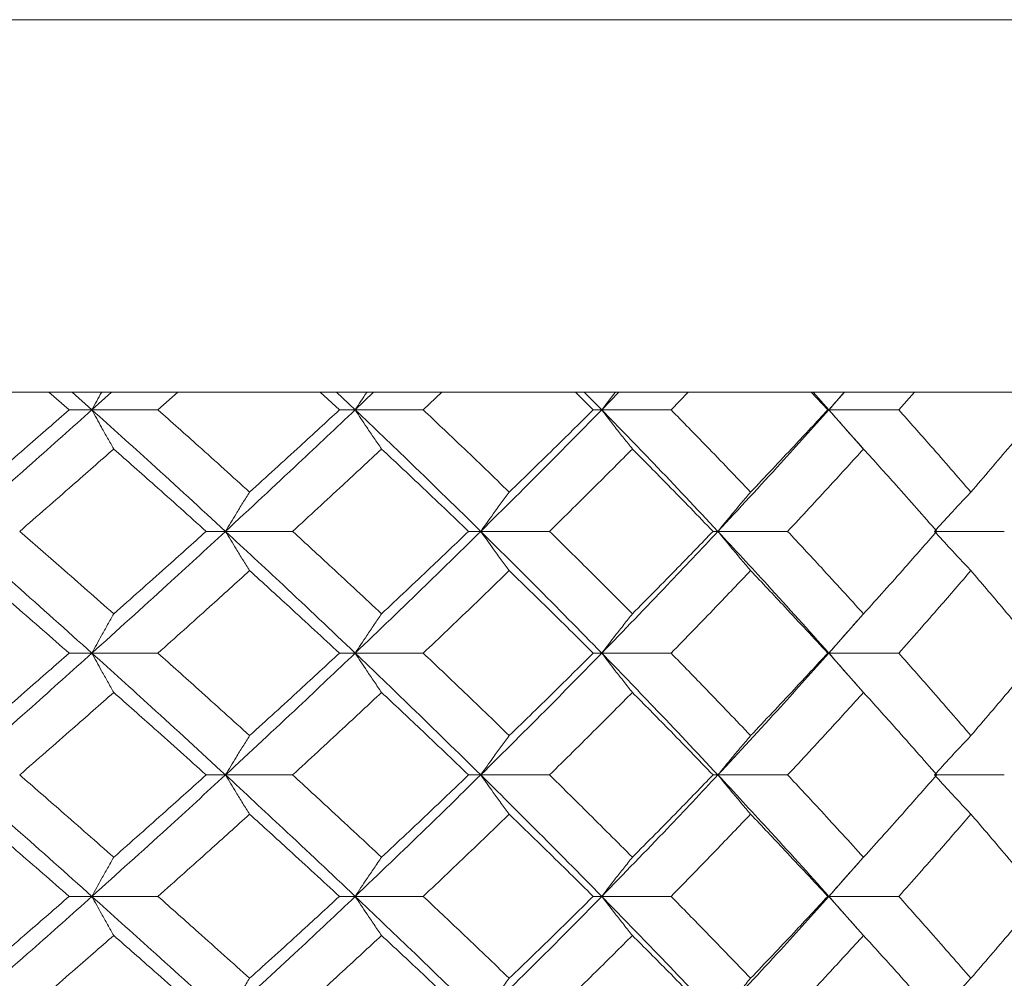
# Model space of a CAD drawing. Header units: inches. Extents: x -4.1 to 22.8, y -8.3 to 17.7.
# Tile 124 of 130: x 20.758 to 21.252, y 1.824 to 2.305. Entities that reach past the tile are written whole.
import ezdxf

# ---------------------------------------------------------------- set-up
doc = ezdxf.new("R2010")
doc.units = ezdxf.units.IN
doc.header["$MEASUREMENT"] = 0

msp = doc.modelspace()

# ---------------------------------------------------------------- linework, layer by layer
at = {"color": 7, "linetype": 'Continuous', "lineweight": 15}
for p, q in [((20.32731, 2.30519), (21.75164, 2.30519)), ((21.58913, 2.11819), (20.32715, 2.11819)), ((20.78296, 2.10937), (20.7728, 2.11819)), ((20.79438, 2.10937), (20.78445, 2.11819)), ((20.79438, 2.10937), (20.80418, 2.11819)), ((20.82753, 2.10937), (20.83743, 2.11819)), ((20.91862, 2.10937), (20.90899, 2.11819)), ((20.92652, 2.10937), (20.91712, 2.11819)), ((20.92652, 2.10937), (20.93574, 2.11819)), ((20.96067, 2.10937), (20.96998, 2.11819)), ((21.04599, 2.10937), (21.03701, 2.11819)), ((21.05028, 2.10937), (21.04152, 2.11819)), ((21.05028, 2.10937), (21.05883, 2.11819)), ((21.08507, 2.10937), (21.09368, 2.11819)), ((21.16368, 2.10937), (21.15544, 2.11819)), ((21.16431, 2.10937), (21.1563, 2.11819)), ((21.16431, 2.10937), (21.17209, 2.11819)), ((21.19936, 2.10937), (21.20718, 2.11819)), ((20.79438, 2.10937), (20.78296, 2.10937)), ((20.79438, 2.10937), (20.82753, 2.10937)), ((20.92652, 2.10937), (20.91862, 2.10937)), ((20.92652, 2.10937), (20.96067, 2.10937)), ((21.05028, 2.10937), (21.04599, 2.10937)), ((21.05028, 2.10937), (21.08507, 2.10937)), ((21.16431, 2.10937), (21.16368, 2.10937)), ((21.18153, 2.08986), (21.16431, 2.10937)), ((21.16431, 2.10937), (21.19936, 2.10937)), ((20.86141, 2.04841), (20.85173, 2.04841)), ((20.86141, 2.04841), (20.89511, 2.04841)), ((20.98953, 2.04841), (20.98343, 2.04841)), ((20.98953, 2.04841), (21.02405, 2.04841)), ((21.10859, 2.04841), (21.10613, 2.04841)), ((21.10859, 2.04841), (21.14356, 2.04841)), ((21.21728, 2.04841), (21.25232, 2.04841)), ((21.16431, 1.98729), (21.18149, 2.00689)), ((20.79438, 1.98729), (20.78296, 1.98729)), ((20.79438, 1.98729), (20.82753, 1.98729)), ((20.92652, 1.98729), (20.91862, 1.98729)), ((20.92652, 1.98729), (20.96067, 1.98729)), ((21.05028, 1.98729), (21.04599, 1.98729)), ((21.05028, 1.98729), (21.08507, 1.98729)), ((21.16431, 1.98729), (21.16368, 1.98729)), ((21.18153, 1.9677), (21.16431, 1.98729)), ((21.16431, 1.98729), (21.19936, 1.98729)), ((20.86141, 1.92616), (20.85173, 1.92616)), ((20.86141, 1.92616), (20.89511, 1.92616)), ((20.98953, 1.92616), (20.98343, 1.92616)), ((20.98953, 1.92616), (21.02405, 1.92616)), ((21.10859, 1.92616), (21.10613, 1.92616)), ((21.10859, 1.92616), (21.14356, 1.92616)), ((21.21728, 1.92616), (21.25232, 1.92616)), ((21.16431, 1.86521), (21.18148, 1.88473)), ((20.79438, 1.86521), (20.78296, 1.86521)), ((20.79438, 1.86521), (20.82753, 1.86521)), ((20.92652, 1.86521), (20.91862, 1.86521)), ((20.92652, 1.86521), (20.96067, 1.86521)), ((21.05028, 1.86521), (21.04599, 1.86521)), ((21.05028, 1.86521), (21.08507, 1.86521)), ((21.16431, 1.86521), (21.16368, 1.86521)), ((21.18153, 1.84575), (21.16431, 1.86521)), ((21.16431, 1.86521), (21.19936, 1.86521))]:
    msp.add_line(p, q, dxfattribs=at)
for points, knots in [([(20.79924, 2.11819), (20.79922, 2.11816), (20.79759, 2.11525), (20.79598, 2.11229), (20.79438, 2.10937)], [0, 0, 0, 0, 0.0107659, 1, 1, 1, 1]), ([(20.93239, 2.11819), (20.93237, 2.11816), (20.9304, 2.11525), (20.92845, 2.11229), (20.92652, 2.10937)], [0, 0, 0, 0, 0.010768, 1, 1, 1, 1]), ([(21.0571, 2.11819), (21.05707, 2.11816), (21.05478, 2.11525), (21.05252, 2.11229), (21.05028, 2.10937)], [0, 0, 0, 0, 0.010766, 1, 1, 1, 1]), ([(21.17201, 2.11819), (21.17198, 2.11816), (21.16939, 2.11525), (21.16684, 2.11229), (21.16431, 2.10937)], [0, 0, 0, 0, 0.010766, 1, 1, 1, 1]), ([(20.72563, 2.04841), (20.73858, 2.05981), (20.76168, 2.08014), (20.7844, 2.10044), (20.79438, 2.10937)], [0, 0, 0, 0, 0.560457, 1, 1, 1, 1]), ([(20.73539, 2.0681), (20.74432, 2.07581), (20.76026, 2.08958), (20.77603, 2.10332), (20.78296, 2.10937)], [0, 0, 0, 0, 0.5603389, 1, 1, 1, 1]), ([(20.80534, 2.08973), (20.80431, 2.09154), (20.80225, 2.09514), (20.7986, 2.10167), (20.79599, 2.10644), (20.79438, 2.10937)], [0, 0, 0, 0, 0.279167, 0.558335, 1, 1, 1, 1]), ([(20.86141, 2.04841), (20.84902, 2.05981), (20.82691, 2.08014), (20.80431, 2.10044), (20.79438, 2.10937)], [0, 0, 0, 0, 0.5604574, 1, 1, 1, 1]), ([(20.87352, 2.0681), (20.86499, 2.07581), (20.84977, 2.08958), (20.83432, 2.10332), (20.82753, 2.10937)], [0, 0, 0, 0, 0.560338, 1, 1, 1, 1]), ([(20.86141, 2.04841), (20.8737, 2.05981), (20.89563, 2.08014), (20.91709, 2.10044), (20.92652, 2.10937)], [0, 0, 0, 0, 0.560457, 1, 1, 1, 1]), ([(20.87352, 2.0681), (20.882, 2.07581), (20.89714, 2.08958), (20.91206, 2.10332), (20.91862, 2.10937)], [0, 0, 0, 0, 0.560339, 1, 1, 1, 1]), ([(20.93976, 2.08973), (20.93851, 2.09154), (20.93603, 2.09514), (20.93161, 2.10167), (20.92845, 2.10644), (20.92652, 2.10937)], [0, 0, 0, 0, 0.279169, 0.558336, 1, 1, 1, 1]), ([(20.98953, 2.04841), (20.97791, 2.05981), (20.95718, 2.08014), (20.93588, 2.10044), (20.92652, 2.10937)], [0, 0, 0, 0, 0.560457, 1, 1, 1, 1]), ([(21.00386, 2.0681), (20.99587, 2.07581), (20.9816, 2.08958), (20.96706, 2.10332), (20.96067, 2.10937)], [0, 0, 0, 0, 0.56034, 1, 1, 1, 1]), ([(20.98953, 2.04841), (21.00103, 2.05981), (21.02155, 2.08014), (21.0415, 2.10044), (21.05028, 2.10937)], [0, 0, 0, 0, 0.5604574, 1, 1, 1, 1]), ([(21.00386, 2.0681), (21.0118, 2.07581), (21.02597, 2.08958), (21.03987, 2.10332), (21.04599, 2.10937)], [0, 0, 0, 0, 0.5603386, 1, 1, 1, 1]), ([(21.06566, 2.08973), (21.06422, 2.09154), (21.06133, 2.09514), (21.05619, 2.10167), (21.05252, 2.10644), (21.05028, 2.10937)], [0, 0, 0, 0, 0.279166, 0.558334, 1, 1, 1, 1]), ([(21.10859, 2.04841), (21.09787, 2.05981), (21.07874, 2.08014), (21.05897, 2.10044), (21.05028, 2.10937)], [0, 0, 0, 0, 0.560457, 1, 1, 1, 1]), ([(21.12498, 2.0681), (21.11761, 2.07581), (21.10445, 2.08958), (21.09099, 2.10332), (21.08507, 2.10937)], [0, 0, 0, 0, 0.560339, 1, 1, 1, 1]), ([(21.10859, 2.04841), (21.11917, 2.05981), (21.13805, 2.08014), (21.15629, 2.10044), (21.16431, 2.10937)], [0, 0, 0, 0, 0.560458, 1, 1, 1, 1]), ([(21.12498, 2.0681), (21.13229, 2.07581), (21.14533, 2.08958), (21.15808, 2.10332), (21.16368, 2.10937)], [0, 0, 0, 0, 0.560339, 1, 1, 1, 1]), ([(21.18166, 2.08973), (21.18004, 2.09154), (21.17678, 2.09514), (21.17098, 2.10167), (21.16684, 2.10644), (21.16431, 2.10937)], [0, 0, 0, 0, 0.279166, 0.558335, 1, 1, 1, 1]), ([(21.23555, 2.0681), (21.22889, 2.07581), (21.21699, 2.08958), (21.20474, 2.10332), (21.19936, 2.10937)], [0, 0, 0, 0, 0.560339, 1, 1, 1, 1]), ([(21.23555, 2.0681), (21.24215, 2.07581), (21.25393, 2.08958), (21.26537, 2.10332), (21.2704, 2.10937)], [0, 0, 0, 0, 0.560338, 1, 1, 1, 1]), ([(20.75813, 2.04841), (20.76699, 2.05613), (20.78282, 2.06991), (20.79846, 2.08368), (20.80534, 2.08973)], [0, 0, 0, 0, 0.560274, 1, 1, 1, 1]), ([(20.85173, 2.04841), (20.84313, 2.05613), (20.82777, 2.06991), (20.81219, 2.08368), (20.80534, 2.08973)], [0, 0, 0, 0, 0.560273, 1, 1, 1, 1]), ([(20.89511, 2.04841), (20.90351, 2.05613), (20.9185, 2.06991), (20.93326, 2.08368), (20.93976, 2.08973)], [0, 0, 0, 0, 0.560273, 1, 1, 1, 1]), ([(20.98343, 2.04841), (20.97534, 2.05613), (20.96091, 2.06991), (20.94622, 2.08368), (20.93976, 2.08973)], [0, 0, 0, 0, 0.560273, 1, 1, 1, 1]), ([(21.02405, 2.04841), (21.0319, 2.05613), (21.04589, 2.06991), (21.05962, 2.08368), (21.06566, 2.08973)], [0, 0, 0, 0, 0.560273, 1, 1, 1, 1]), ([(21.10613, 2.04841), (21.09865, 2.05613), (21.08531, 2.06991), (21.07166, 2.08368), (21.06566, 2.08973)], [0, 0, 0, 0, 0.560274, 1, 1, 1, 1]), ([(21.14356, 2.04841), (21.15076, 2.05613), (21.16361, 2.06991), (21.17615, 2.08368), (21.18166, 2.08973)], [0, 0, 0, 0, 0.560274, 1, 1, 1, 1]), ([(21.21849, 2.04841), (21.2117, 2.05613), (21.19959, 2.06991), (21.18714, 2.08368), (21.18166, 2.08973)], [0, 0, 0, 0, 0.5602737, 1, 1, 1, 1]), ([(20.87352, 2.0681), (20.87239, 2.06629), (20.87011, 2.06268), (20.86607, 2.05614), (20.86318, 2.05135), (20.86141, 2.04841)], [0, 0, 0, 0, 0.2788689, 0.557743, 1, 1, 1, 1]), ([(21.00386, 2.0681), (21.00252, 2.06629), (20.99983, 2.06268), (20.99505, 2.05614), (20.99163, 2.05135), (20.98953, 2.04841)], [0, 0, 0, 0, 0.278869, 0.557739, 1, 1, 1, 1]), ([(21.12498, 2.0681), (21.12344, 2.06629), (21.12037, 2.06268), (21.1149, 2.05614), (21.11099, 2.05135), (21.10859, 2.04841)], [0, 0, 0, 0, 0.27887, 0.557739, 1, 1, 1, 1]), ([(21.23555, 2.0681), (21.23384, 2.06629), (21.23042, 2.06268), (21.22431, 2.05614), (21.21995, 2.05135), (21.21728, 2.04841)], [0, 0, 0, 0, 0.278869, 0.55774, 1, 1, 1, 1]), ([(20.79438, 1.98729), (20.78166, 1.9987), (20.75894, 2.01908), (20.7358, 2.03945), (20.72563, 2.04841)], [0, 0, 0, 0, 0.560156, 1, 1, 1, 1]), ([(20.80534, 2.00701), (20.79658, 2.01474), (20.78094, 2.02855), (20.7651, 2.04234), (20.75813, 2.04841)], [0, 0, 0, 0, 0.560135, 1, 1, 1, 1]), ([(20.79438, 1.98729), (20.80702, 1.9987), (20.82958, 2.01908), (20.85168, 2.03945), (20.86141, 2.04841)], [0, 0, 0, 0, 0.5601558, 1, 1, 1, 1]), ([(20.80534, 2.00701), (20.81405, 2.01474), (20.82962, 2.02855), (20.84498, 2.04234), (20.85173, 2.04841)], [0, 0, 0, 0, 0.560136, 1, 1, 1, 1]), ([(20.87352, 2.02871), (20.87239, 2.03051), (20.87012, 2.03413), (20.86607, 2.04068), (20.86318, 2.04547), (20.86141, 2.04841)], [0, 0, 0, 0, 0.278778, 0.557551, 1, 1, 1, 1]), ([(20.92652, 1.98729), (20.9145, 1.9987), (20.89304, 2.01908), (20.87107, 2.03945), (20.86141, 2.04841)], [0, 0, 0, 0, 0.560155, 1, 1, 1, 1]), ([(20.93976, 2.00701), (20.93148, 2.01474), (20.91672, 2.02855), (20.90171, 2.04234), (20.89511, 2.04841)], [0, 0, 0, 0, 0.560135, 1, 1, 1, 1]), ([(20.92652, 1.98729), (20.93843, 1.9987), (20.95969, 2.01908), (20.98041, 2.03945), (20.98953, 2.04841)], [0, 0, 0, 0, 0.560155, 1, 1, 1, 1]), ([(20.93976, 2.00701), (20.94798, 2.01474), (20.96265, 2.02855), (20.97708, 2.04234), (20.98343, 2.04841)], [0, 0, 0, 0, 0.5601361, 1, 1, 1, 1]), ([(21.00386, 2.02871), (21.00252, 2.03051), (20.99983, 2.03413), (20.99505, 2.04068), (20.99163, 2.04547), (20.98953, 2.04841)], [0, 0, 0, 0, 0.278774, 0.557551, 1, 1, 1, 1]), ([(21.05028, 1.98729), (21.03909, 1.9987), (21.01913, 2.01908), (20.99857, 2.03945), (20.98953, 2.04841)], [0, 0, 0, 0, 0.560155, 1, 1, 1, 1]), ([(21.06566, 2.00701), (21.05797, 2.01474), (21.04423, 2.02855), (21.03022, 2.04234), (21.02405, 2.04841)], [0, 0, 0, 0, 0.560136, 1, 1, 1, 1]), ([(21.05028, 1.98729), (21.06133, 1.9987), (21.08107, 2.01908), (21.10018, 2.03945), (21.10859, 2.04841)], [0, 0, 0, 0, 0.560155, 1, 1, 1, 1]), ([(21.06566, 2.00701), (21.07329, 2.01474), (21.08692, 2.02855), (21.10026, 2.04234), (21.10613, 2.04841)], [0, 0, 0, 0, 0.560136, 1, 1, 1, 1]), ([(21.12498, 2.02871), (21.12345, 2.03051), (21.12037, 2.03413), (21.1149, 2.04068), (21.11099, 2.04547), (21.10859, 2.04841)], [0, 0, 0, 0, 0.278774, 0.557551, 1, 1, 1, 1]), ([(21.16431, 1.98729), (21.15408, 1.9987), (21.13583, 2.01908), (21.11691, 2.03945), (21.10859, 2.04841)], [0, 0, 0, 0, 0.560155, 1, 1, 1, 1]), ([(21.18166, 2.00701), (21.17464, 2.01474), (21.16209, 2.02855), (21.14922, 2.04234), (21.14356, 2.04841)], [0, 0, 0, 0, 0.560136, 1, 1, 1, 1]), ([(21.18166, 2.00701), (21.18863, 2.01474), (21.20106, 2.02855), (21.21316, 2.04234), (21.21849, 2.04841)], [0, 0, 0, 0, 0.560136, 1, 1, 1, 1]), ([(21.23555, 2.02871), (21.23384, 2.03051), (21.23042, 2.03413), (21.22432, 2.04068), (21.21995, 2.04547), (21.21728, 2.04841)], [0, 0, 0, 0, 0.2787742, 0.5575507, 1, 1, 1, 1]), ([(20.78296, 1.98729), (20.77413, 1.99502), (20.75836, 2.00883), (20.74241, 2.02263), (20.73539, 2.02871)], [0, 0, 0, 0, 0.560071, 1, 1, 1, 1]), ([(20.82753, 1.98729), (20.83617, 1.99502), (20.85161, 2.00883), (20.86682, 2.02263), (20.87352, 2.02871)], [0, 0, 0, 0, 0.560071, 1, 1, 1, 1]), ([(20.91862, 1.98729), (20.91026, 1.99502), (20.89534, 2.00883), (20.88019, 2.02263), (20.87352, 2.02871)], [0, 0, 0, 0, 0.560071, 1, 1, 1, 1]), ([(20.96067, 1.98729), (20.96881, 1.99502), (20.98332, 2.00883), (20.99759, 2.02263), (21.00386, 2.02871)], [0, 0, 0, 0, 0.56007, 1, 1, 1, 1]), ([(21.04599, 1.98729), (21.0382, 1.99502), (21.02429, 2.00883), (21.0101, 2.02263), (21.00386, 2.02871)], [0, 0, 0, 0, 0.560071, 1, 1, 1, 1]), ([(21.08507, 1.98729), (21.0926, 1.99502), (21.10605, 2.00883), (21.1192, 2.02263), (21.12498, 2.02871)], [0, 0, 0, 0, 0.560071, 1, 1, 1, 1]), ([(21.16368, 1.98729), (21.15654, 1.99502), (21.14379, 2.00883), (21.13073, 2.02263), (21.12498, 2.02871)], [0, 0, 0, 0, 0.560071, 1, 1, 1, 1]), ([(21.19936, 1.98729), (21.20621, 1.99502), (21.21843, 2.00883), (21.23032, 2.02263), (21.23555, 2.02871)], [0, 0, 0, 0, 0.560071, 1, 1, 1, 1]), ([(21.2704, 1.98729), (21.26399, 1.99502), (21.25254, 2.00883), (21.24074, 2.02263), (21.23555, 2.02871)], [0, 0, 0, 0, 0.560071, 1, 1, 1, 1]), ([(20.80534, 2.00701), (20.80431, 2.0052), (20.80226, 2.00158), (20.7986, 1.99503), (20.79599, 1.99023), (20.79438, 1.98729)], [0, 0, 0, 0, 0.278675, 0.557352, 1, 1, 1, 1]), ([(20.93976, 2.00701), (20.93852, 2.0052), (20.93604, 2.00158), (20.93162, 1.99503), (20.92846, 1.99023), (20.92652, 1.98729)], [0, 0, 0, 0, 0.278679, 0.557354, 1, 1, 1, 1]), ([(21.06566, 2.00701), (21.06422, 2.0052), (21.06134, 2.00158), (21.0562, 1.99503), (21.05253, 1.99023), (21.05028, 1.98729)], [0, 0, 0, 0, 0.278675, 0.557352, 1, 1, 1, 1]), ([(21.18166, 2.00701), (21.18004, 2.0052), (21.17679, 2.00158), (21.17099, 1.99503), (21.16685, 1.99023), (21.16431, 1.98729)], [0, 0, 0, 0, 0.278675, 0.557353, 1, 1, 1, 1]), ([(20.72563, 1.92616), (20.73857, 1.93757), (20.76169, 1.95794), (20.78439, 1.97832), (20.79438, 1.98729)], [0, 0, 0, 0, 0.559853, 1, 1, 1, 1]), ([(20.73539, 1.94587), (20.74432, 1.9536), (20.76027, 1.9674), (20.77602, 1.98121), (20.78296, 1.98729)], [0, 0, 0, 0, 0.559932, 1, 1, 1, 1]), ([(20.80534, 1.96756), (20.80431, 1.96937), (20.80226, 1.97299), (20.7986, 1.97954), (20.79599, 1.98434), (20.79438, 1.98729)], [0, 0, 0, 0, 0.278675, 0.557351, 1, 1, 1, 1]), ([(20.86141, 1.92616), (20.84902, 1.93757), (20.82689, 1.95794), (20.80432, 1.97832), (20.79438, 1.98729)], [0, 0, 0, 0, 0.559853, 1, 1, 1, 1]), ([(20.87352, 1.94587), (20.86499, 1.9536), (20.84977, 1.9674), (20.83432, 1.98121), (20.82753, 1.98729)], [0, 0, 0, 0, 0.559932, 1, 1, 1, 1]), ([(20.86141, 1.92616), (20.8737, 1.93757), (20.89564, 1.95794), (20.91708, 1.97832), (20.92652, 1.98729)], [0, 0, 0, 0, 0.559853, 1, 1, 1, 1]), ([(20.87352, 1.94587), (20.882, 1.9536), (20.89714, 1.9674), (20.91205, 1.98121), (20.91862, 1.98729)], [0, 0, 0, 0, 0.559933, 1, 1, 1, 1]), ([(20.93976, 1.96756), (20.93852, 1.96937), (20.93604, 1.97299), (20.93162, 1.97954), (20.92846, 1.98434), (20.92652, 1.98729)], [0, 0, 0, 0, 0.278679, 0.557353, 1, 1, 1, 1]), ([(20.98953, 1.92616), (20.97791, 1.93757), (20.95717, 1.95794), (20.93588, 1.97832), (20.92652, 1.98729)], [0, 0, 0, 0, 0.559853, 1, 1, 1, 1]), ([(21.00386, 1.94587), (20.99587, 1.9536), (20.9816, 1.9674), (20.96707, 1.98121), (20.96067, 1.98729)], [0, 0, 0, 0, 0.559933, 1, 1, 1, 1]), ([(20.98953, 1.92616), (21.00103, 1.93757), (21.02156, 1.95794), (21.0415, 1.97832), (21.05028, 1.98729)], [0, 0, 0, 0, 0.559852, 1, 1, 1, 1]), ([(21.00386, 1.94587), (21.0118, 1.9536), (21.02597, 1.9674), (21.03987, 1.98121), (21.04599, 1.98729)], [0, 0, 0, 0, 0.559932, 1, 1, 1, 1]), ([(21.06566, 1.96756), (21.06422, 1.96937), (21.06134, 1.97299), (21.0562, 1.97954), (21.05253, 1.98434), (21.05028, 1.98729)], [0, 0, 0, 0, 0.278675, 0.55735, 1, 1, 1, 1]), ([(21.10859, 1.92616), (21.09787, 1.93757), (21.07873, 1.95794), (21.05897, 1.97832), (21.05028, 1.98729)], [0, 0, 0, 0, 0.559853, 1, 1, 1, 1]), ([(21.12498, 1.94587), (21.11761, 1.9536), (21.10445, 1.9674), (21.09099, 1.98121), (21.08507, 1.98729)], [0, 0, 0, 0, 0.5599331, 1, 1, 1, 1]), ([(21.10859, 1.92616), (21.11917, 1.93757), (21.13806, 1.95794), (21.15629, 1.97832), (21.16431, 1.98729)], [0, 0, 0, 0, 0.5598531, 1, 1, 1, 1]), ([(21.12498, 1.94587), (21.13229, 1.9536), (21.14534, 1.9674), (21.15807, 1.98121), (21.16368, 1.98729)], [0, 0, 0, 0, 0.559933, 1, 1, 1, 1]), ([(21.18166, 1.96756), (21.18004, 1.96937), (21.17679, 1.97299), (21.17099, 1.97954), (21.16685, 1.98434), (21.16431, 1.98729)], [0, 0, 0, 0, 0.278675, 0.557351, 1, 1, 1, 1]), ([(21.23555, 1.94587), (21.22889, 1.9536), (21.21698, 1.9674), (21.20474, 1.98121), (21.19936, 1.98729)], [0, 0, 0, 0, 0.559933, 1, 1, 1, 1]), ([(21.23555, 1.94587), (21.24215, 1.9536), (21.25393, 1.9674), (21.26537, 1.98121), (21.2704, 1.98729)], [0, 0, 0, 0, 0.559932, 1, 1, 1, 1]), ([(20.75813, 1.92616), (20.76699, 1.93389), (20.78282, 1.94768), (20.79846, 1.96149), (20.80534, 1.96756)], [0, 0, 0, 0, 0.559868, 1, 1, 1, 1]), ([(20.85173, 1.92616), (20.84313, 1.93389), (20.82776, 1.94768), (20.81219, 1.96149), (20.80534, 1.96756)], [0, 0, 0, 0, 0.559867, 1, 1, 1, 1]), ([(20.89511, 1.92616), (20.9035, 1.93389), (20.9185, 1.94768), (20.93326, 1.96149), (20.93976, 1.96756)], [0, 0, 0, 0, 0.5598671, 1, 1, 1, 1]), ([(20.98343, 1.92616), (20.97534, 1.93389), (20.9609, 1.94768), (20.94622, 1.96149), (20.93976, 1.96756)], [0, 0, 0, 0, 0.559867, 1, 1, 1, 1]), ([(21.02405, 1.92616), (21.03189, 1.93389), (21.0459, 1.94768), (21.05962, 1.96149), (21.06566, 1.96756)], [0, 0, 0, 0, 0.5598676, 1, 1, 1, 1]), ([(21.10613, 1.92616), (21.09865, 1.93389), (21.0853, 1.94768), (21.07166, 1.96149), (21.06566, 1.96756)], [0, 0, 0, 0, 0.559868, 1, 1, 1, 1]), ([(21.14356, 1.92616), (21.15076, 1.93389), (21.16361, 1.94768), (21.17615, 1.96149), (21.18166, 1.96756)], [0, 0, 0, 0, 0.559868, 1, 1, 1, 1]), ([(21.21849, 1.92616), (21.2117, 1.93389), (21.19958, 1.94768), (21.18714, 1.96149), (21.18166, 1.96756)], [0, 0, 0, 0, 0.559868, 1, 1, 1, 1]), ([(20.87352, 1.94587), (20.87239, 1.94406), (20.87012, 1.94045), (20.86607, 1.93389), (20.86318, 1.9291), (20.86141, 1.92616)], [0, 0, 0, 0, 0.278779, 0.557551, 1, 1, 1, 1]), ([(21.00386, 1.94587), (21.00252, 1.94406), (20.99983, 1.94045), (20.99505, 1.93389), (20.99163, 1.9291), (20.98953, 1.92616)], [0, 0, 0, 0, 0.278776, 0.557551, 1, 1, 1, 1]), ([(21.12498, 1.94587), (21.12345, 1.94406), (21.12037, 1.94045), (21.1149, 1.93389), (21.11099, 1.9291), (21.10859, 1.92616)], [0, 0, 0, 0, 0.278775, 0.557551, 1, 1, 1, 1]), ([(21.23555, 1.94587), (21.23384, 1.94406), (21.23042, 1.94045), (21.22432, 1.93389), (21.21995, 1.9291), (21.21728, 1.92616)], [0, 0, 0, 0, 0.278776, 0.557551, 1, 1, 1, 1]), ([(20.79438, 1.86521), (20.78166, 1.87657), (20.75893, 1.89687), (20.73581, 1.91721), (20.72563, 1.92616)], [0, 0, 0, 0, 0.55955, 1, 1, 1, 1]), ([(20.80534, 1.88484), (20.79658, 1.89255), (20.78093, 1.90631), (20.7651, 1.9201), (20.75813, 1.92616)], [0, 0, 0, 0, 0.55973, 1, 1, 1, 1]), ([(20.79438, 1.86521), (20.80702, 1.87657), (20.82959, 1.89687), (20.85168, 1.91721), (20.86141, 1.92616)], [0, 0, 0, 0, 0.55955, 1, 1, 1, 1]), ([(20.80534, 1.88484), (20.81405, 1.89255), (20.82962, 1.90631), (20.84497, 1.9201), (20.85173, 1.92616)], [0, 0, 0, 0, 0.559731, 1, 1, 1, 1]), ([(20.87352, 1.90648), (20.87239, 1.90828), (20.87011, 1.91189), (20.86607, 1.91844), (20.86318, 1.92323), (20.86141, 1.92616)], [0, 0, 0, 0, 0.2788689, 0.557743, 1, 1, 1, 1]), ([(20.92652, 1.86521), (20.9145, 1.87657), (20.89302, 1.89687), (20.87108, 1.91721), (20.86141, 1.92616)], [0, 0, 0, 0, 0.5595496, 1, 1, 1, 1]), ([(20.93976, 1.88484), (20.93149, 1.89255), (20.91671, 1.90631), (20.90171, 1.9201), (20.89511, 1.92616)], [0, 0, 0, 0, 0.559731, 1, 1, 1, 1]), ([(20.92652, 1.86521), (20.93842, 1.87657), (20.9597, 1.89687), (20.98041, 1.91721), (20.98953, 1.92616)], [0, 0, 0, 0, 0.55955, 1, 1, 1, 1]), ([(20.93976, 1.88484), (20.94797, 1.89255), (20.96266, 1.90631), (20.97708, 1.9201), (20.98343, 1.92616)], [0, 0, 0, 0, 0.55973, 1, 1, 1, 1]), ([(21.00386, 1.90648), (21.00252, 1.90828), (20.99983, 1.91189), (20.99505, 1.91844), (20.99163, 1.92323), (20.98953, 1.92616)], [0, 0, 0, 0, 0.278869, 0.557739, 1, 1, 1, 1]), ([(21.05028, 1.86521), (21.0391, 1.87657), (21.01912, 1.89687), (20.99858, 1.91721), (20.98953, 1.92616)], [0, 0, 0, 0, 0.559551, 1, 1, 1, 1]), ([(21.06566, 1.88484), (21.05797, 1.89255), (21.04423, 1.90631), (21.03022, 1.9201), (21.02405, 1.92616)], [0, 0, 0, 0, 0.5597304, 1, 1, 1, 1]), ([(21.05028, 1.86521), (21.06133, 1.87657), (21.08108, 1.89687), (21.10018, 1.91721), (21.10859, 1.92616)], [0, 0, 0, 0, 0.55955, 1, 1, 1, 1]), ([(21.06566, 1.88484), (21.07329, 1.89255), (21.08692, 1.90631), (21.10026, 1.9201), (21.10613, 1.92616)], [0, 0, 0, 0, 0.559731, 1, 1, 1, 1]), ([(21.12498, 1.90648), (21.12344, 1.90828), (21.12037, 1.91189), (21.1149, 1.91844), (21.11099, 1.92323), (21.10859, 1.92616)], [0, 0, 0, 0, 0.27887, 0.557739, 1, 1, 1, 1]), ([(21.16431, 1.86521), (21.15409, 1.87657), (21.13582, 1.89687), (21.11691, 1.91721), (21.10859, 1.92616)], [0, 0, 0, 0, 0.55955, 1, 1, 1, 1]), ([(21.18166, 1.88484), (21.17464, 1.89255), (21.16208, 1.90631), (21.14922, 1.9201), (21.14356, 1.92616)], [0, 0, 0, 0, 0.55973, 1, 1, 1, 1]), ([(21.18166, 1.88484), (21.18863, 1.89255), (21.20106, 1.90631), (21.21316, 1.9201), (21.21849, 1.92616)], [0, 0, 0, 0, 0.5597302, 1, 1, 1, 1]), ([(21.23555, 1.90648), (21.23384, 1.90828), (21.23042, 1.91189), (21.22431, 1.91844), (21.21995, 1.92323), (21.21728, 1.92616)], [0, 0, 0, 0, 0.278869, 0.55774, 1, 1, 1, 1]), ([(20.78296, 1.86521), (20.77413, 1.8729), (20.75836, 1.88665), (20.74241, 1.90041), (20.73539, 1.90648)], [0, 0, 0, 0, 0.559664, 1, 1, 1, 1]), ([(20.82753, 1.86521), (20.83617, 1.8729), (20.85161, 1.88665), (20.86682, 1.90041), (20.87352, 1.90648)], [0, 0, 0, 0, 0.5596646, 1, 1, 1, 1]), ([(20.91862, 1.86521), (20.91026, 1.8729), (20.89533, 1.88665), (20.88019, 1.90041), (20.87352, 1.90648)], [0, 0, 0, 0, 0.5596641, 1, 1, 1, 1]), ([(20.96067, 1.86521), (20.9688, 1.8729), (20.98333, 1.88665), (20.99758, 1.90041), (21.00386, 1.90648)], [0, 0, 0, 0, 0.559664, 1, 1, 1, 1]), ([(21.04599, 1.86521), (21.0382, 1.8729), (21.02428, 1.88665), (21.0101, 1.90041), (21.00386, 1.90648)], [0, 0, 0, 0, 0.559664, 1, 1, 1, 1]), ([(21.08507, 1.86521), (21.0926, 1.8729), (21.10605, 1.88665), (21.11919, 1.90041), (21.12498, 1.90648)], [0, 0, 0, 0, 0.5596644, 1, 1, 1, 1]), ([(21.16368, 1.86521), (21.15654, 1.8729), (21.14378, 1.88665), (21.13073, 1.90041), (21.12498, 1.90648)], [0, 0, 0, 0, 0.559664, 1, 1, 1, 1]), ([(21.19936, 1.86521), (21.2062, 1.8729), (21.21843, 1.88665), (21.23032, 1.90041), (21.23555, 1.90648)], [0, 0, 0, 0, 0.5596643, 1, 1, 1, 1]), ([(21.2704, 1.86521), (21.26399, 1.8729), (21.25253, 1.88665), (21.24075, 1.90041), (21.23555, 1.90648)], [0, 0, 0, 0, 0.5596646, 1, 1, 1, 1]), ([(20.80534, 1.88484), (20.80431, 1.88304), (20.80225, 1.87943), (20.7986, 1.8729), (20.79599, 1.86813), (20.79438, 1.86521)], [0, 0, 0, 0, 0.279167, 0.558336, 1, 1, 1, 1]), ([(20.93976, 1.88484), (20.93851, 1.88304), (20.93603, 1.87943), (20.93161, 1.8729), (20.92845, 1.86813), (20.92652, 1.86521)], [0, 0, 0, 0, 0.279169, 0.558338, 1, 1, 1, 1]), ([(21.06566, 1.88484), (21.06422, 1.88304), (21.06133, 1.87943), (21.05619, 1.8729), (21.05252, 1.86813), (21.05028, 1.86521)], [0, 0, 0, 0, 0.279166, 0.558335, 1, 1, 1, 1]), ([(21.18166, 1.88484), (21.18004, 1.88304), (21.17678, 1.87943), (21.17098, 1.8729), (21.16684, 1.86813), (21.16431, 1.86521)], [0, 0, 0, 0, 0.279166, 0.558336, 1, 1, 1, 1]), ([(20.72563, 1.80459), (20.73857, 1.81587), (20.76171, 1.83605), (20.78439, 1.85629), (20.79438, 1.86521)], [0, 0, 0, 0, 0.559248, 1, 1, 1, 1]), ([(20.73539, 1.82409), (20.74432, 1.83175), (20.76027, 1.84545), (20.77602, 1.85916), (20.78296, 1.86521)], [0, 0, 0, 0, 0.559527, 1, 1, 1, 1]), ([(20.80534, 1.84561), (20.80431, 1.84741), (20.80225, 1.85101), (20.79859, 1.85752), (20.79598, 1.86229), (20.79438, 1.86521)], [0, 0, 0, 0, 0.279356, 0.558711, 1, 1, 1, 1]), ([(20.86141, 1.80459), (20.84902, 1.81587), (20.82688, 1.83605), (20.80433, 1.85629), (20.79438, 1.86521)], [0, 0, 0, 0, 0.559248, 1, 1, 1, 1]), ([(20.87352, 1.82409), (20.865, 1.83175), (20.84976, 1.84545), (20.83433, 1.85916), (20.82753, 1.86521)], [0, 0, 0, 0, 0.559527, 1, 1, 1, 1]), ([(20.86141, 1.80459), (20.87369, 1.81587), (20.89566, 1.83605), (20.91708, 1.85629), (20.92652, 1.86521)], [0, 0, 0, 0, 0.559248, 1, 1, 1, 1]), ([(20.87352, 1.82409), (20.882, 1.83175), (20.89715, 1.84545), (20.91205, 1.85916), (20.91862, 1.86521)], [0, 0, 0, 0, 0.559528, 1, 1, 1, 1]), ([(20.93976, 1.84561), (20.93851, 1.84741), (20.93603, 1.85101), (20.93161, 1.85752), (20.92845, 1.86229), (20.92652, 1.86521)], [0, 0, 0, 0, 0.2793569, 0.5587139, 1, 1, 1, 1]), ([(20.98953, 1.80459), (20.97792, 1.81587), (20.95715, 1.83605), (20.93589, 1.85629), (20.92652, 1.86521)], [0, 0, 0, 0, 0.559248, 1, 1, 1, 1]), ([(21.00386, 1.82409), (20.99587, 1.83175), (20.98159, 1.84545), (20.96707, 1.85916), (20.96067, 1.86521)], [0, 0, 0, 0, 0.559528, 1, 1, 1, 1]), ([(20.98953, 1.80459), (21.00102, 1.81587), (21.02157, 1.83605), (21.04149, 1.85629), (21.05028, 1.86521)], [0, 0, 0, 0, 0.559248, 1, 1, 1, 1]), ([(21.00386, 1.82409), (21.0118, 1.83175), (21.02598, 1.84545), (21.03987, 1.85916), (21.04599, 1.86521)], [0, 0, 0, 0, 0.559527, 1, 1, 1, 1]), ([(21.06566, 1.84561), (21.06421, 1.84741), (21.06133, 1.85101), (21.05619, 1.85752), (21.05252, 1.86229), (21.05028, 1.86521)], [0, 0, 0, 0, 0.279355, 0.558712, 1, 1, 1, 1]), ([(21.10859, 1.80459), (21.09787, 1.81587), (21.07872, 1.83605), (21.05898, 1.85629), (21.05028, 1.86521)], [0, 0, 0, 0, 0.559248, 1, 1, 1, 1]), ([(21.12498, 1.82409), (21.11761, 1.83175), (21.10444, 1.84545), (21.091, 1.85916), (21.08507, 1.86521)], [0, 0, 0, 0, 0.5595274, 1, 1, 1, 1]), ([(21.10859, 1.80459), (21.11916, 1.81587), (21.13808, 1.83605), (21.15628, 1.85629), (21.16431, 1.86521)], [0, 0, 0, 0, 0.559248, 1, 1, 1, 1]), ([(21.12498, 1.82409), (21.13229, 1.83175), (21.14534, 1.84545), (21.15807, 1.85916), (21.16368, 1.86521)], [0, 0, 0, 0, 0.559527, 1, 1, 1, 1]), ([(21.18166, 1.84561), (21.18003, 1.84741), (21.17678, 1.85101), (21.17098, 1.85752), (21.16684, 1.86229), (21.16431, 1.86521)], [0, 0, 0, 0, 0.279355, 0.558712, 1, 1, 1, 1]), ([(21.23555, 1.82409), (21.22889, 1.83175), (21.21698, 1.84545), (21.20475, 1.85916), (21.19936, 1.86521)], [0, 0, 0, 0, 0.559528, 1, 1, 1, 1]), ([(21.23555, 1.82409), (21.24215, 1.83175), (21.25394, 1.84545), (21.26537, 1.85916), (21.2704, 1.86521)], [0, 0, 0, 0, 0.5595273, 1, 1, 1, 1]), ([(20.75813, 1.80459), (20.76699, 1.81223), (20.78283, 1.82589), (20.79845, 1.83958), (20.80534, 1.84561)], [0, 0, 0, 0, 0.559462, 1, 1, 1, 1]), ([(20.85173, 1.80459), (20.84313, 1.81223), (20.82775, 1.82589), (20.81219, 1.83958), (20.80534, 1.84561)], [0, 0, 0, 0, 0.559461, 1, 1, 1, 1]), ([(20.89511, 1.80459), (20.9035, 1.81223), (20.91851, 1.82589), (20.93326, 1.83958), (20.93976, 1.84561)], [0, 0, 0, 0, 0.559461, 1, 1, 1, 1]), ([(20.98343, 1.80459), (20.97535, 1.81223), (20.9609, 1.82589), (20.94622, 1.83958), (20.93976, 1.84561)], [0, 0, 0, 0, 0.559461, 1, 1, 1, 1]), ([(21.02405, 1.80459), (21.03189, 1.81223), (21.0459, 1.82589), (21.05962, 1.83958), (21.06566, 1.84561)], [0, 0, 0, 0, 0.559461, 1, 1, 1, 1]), ([(21.10613, 1.80459), (21.09865, 1.81223), (21.08529, 1.82589), (21.07166, 1.83958), (21.06566, 1.84561)], [0, 0, 0, 0, 0.5594609, 1, 1, 1, 1]), ([(21.14356, 1.80459), (21.15076, 1.81223), (21.16362, 1.82589), (21.17615, 1.83958), (21.18166, 1.84561)], [0, 0, 0, 0, 0.5594611, 1, 1, 1, 1]), ([(21.21849, 1.80459), (21.2117, 1.81223), (21.19958, 1.82589), (21.18714, 1.83958), (21.18166, 1.84561)], [0, 0, 0, 0, 0.559461, 1, 1, 1, 1]), ([(20.87352, 1.82409), (20.87238, 1.8223), (20.87011, 1.8187), (20.86606, 1.81222), (20.86317, 1.80748), (20.86141, 1.80459)], [0, 0, 0, 0, 0.279854, 0.559706, 1, 1, 1, 1]), ([(21.00386, 1.82409), (21.00251, 1.8223), (20.99982, 1.8187), (20.99503, 1.81222), (20.99162, 1.80748), (20.98953, 1.80459)], [0, 0, 0, 0, 0.279853, 0.559706, 1, 1, 1, 1]), ([(21.12498, 1.82409), (21.12344, 1.8223), (21.12036, 1.8187), (21.11489, 1.81222), (21.11098, 1.80748), (21.10859, 1.80459)], [0, 0, 0, 0, 0.279853, 0.559706, 1, 1, 1, 1]), ([(21.23555, 1.82409), (21.23384, 1.8223), (21.2304, 1.8187), (21.2243, 1.81222), (21.21994, 1.80748), (21.21728, 1.80459)], [0, 0, 0, 0, 0.279853, 0.559705, 1, 1, 1, 1])]:
    msp.add_open_spline(points, degree=3, knots=knots, dxfattribs=at)

doc.saveas('drawing.dxf')
